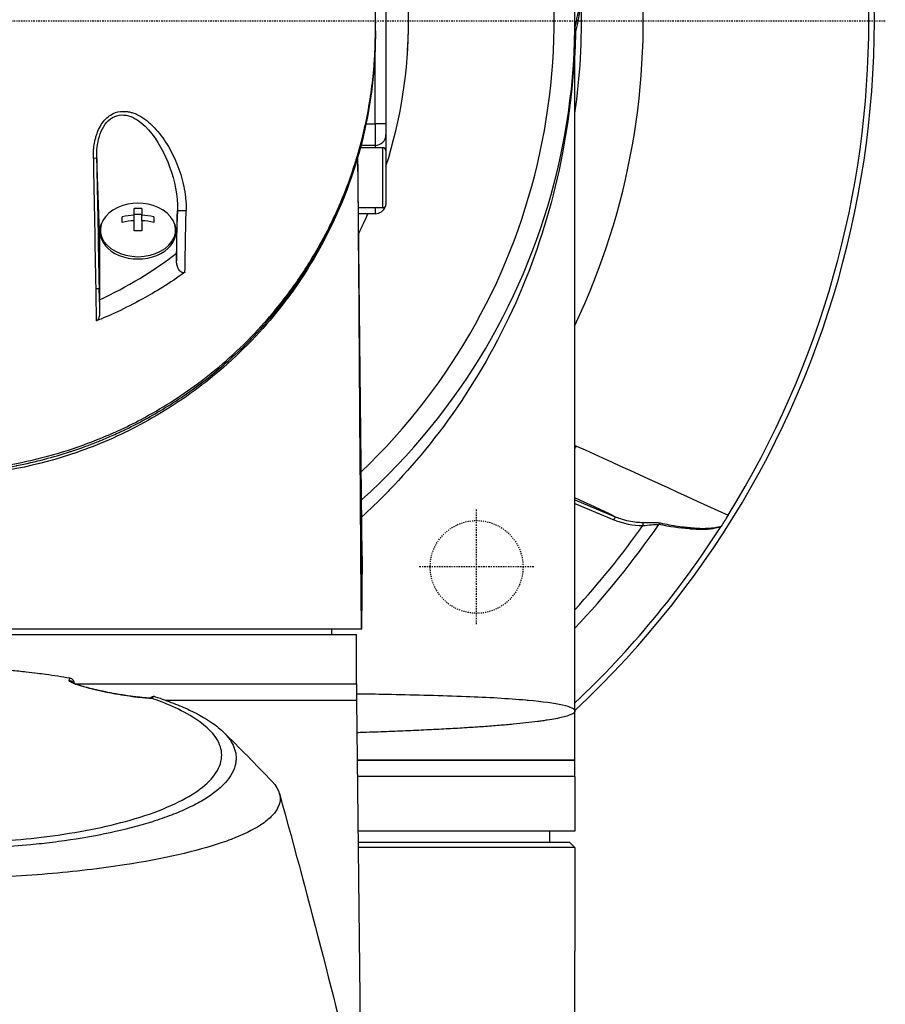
# Model space of a CAD drawing. Header units: millimetres. Extents: x 0 to 4378, y 0 to 2397.
# Tile 161 of 256: x 762 to 842, y 2086 to 2177. Entities that reach past the tile are written whole.
import ezdxf

# ---------------------------------------------------------------- set-up
doc = ezdxf.new("R2010")
doc.units = ezdxf.units.MM
doc.header["$LTSCALE"] = 0.2
doc.linetypes.add('CENTER2', pattern=[1.125, 0.75, -0.125, 0.125, -0.125])
doc.linetypes.add('HIDDEN', pattern=[0.375, 0.25, -0.125])
doc.layers.add('02_Center Line', color=1, linetype='CENTER2')
doc.layers.add('03_Hidden Line', color=2, linetype='HIDDEN')

# ---------------------------------------------------------------- blocks, each defined once
blk = doc.blocks.new('A$C67cfe5fe')
for p, q in [((41.7, 9.4), (41.7, -9.4)), ((59, -63.2), (59, 0)), ((58.991, -1.415), (58.991, -1.415)), ((40.7, -9.4), (40.7, -2.721)), ((39.882, -9.4), (40.7, -9.4)), ((40.7, -9.4), (40.7, -11.4)), ((41.7, -9.4), (40.7, -9.4)), ((41.7, -9.4), (41.7, -10.4)), ((41.7, -10.4), (41.7, -11.9)), ((15.053, -11.009), (15.053, -11.009)), ((15.353, -11.009), (15.354, -11.009)), ((20.752, -11.009), (20.755, -11.009)), ((21.164, -11.7), (21.163, -11.706)), ((21.165, -11.709), (21.165, -11.703)), ((41.4, -11.6), (39.36, -11.6)), ((40.7, -11.4), (39.413, -11.4)), ((40.7, -11.4), (40.7, -11.6)), ((41.4, -17.1), (41.4, -11.6)), ((14.925, -12), (14.925, -12)), ((15.469, -19.355), (15.218, -12.577)), ((15.227, -12), (15.226, -12)), ((21.32, -12), (21.317, -12)), ((22.062, -12), (22.061, -12)), ((39.104, -12.437), (39.104, -12.437)), ((39.525, -49.001), (39.133, -12.415)), ((41.7, -11.9), (41.7, -16.8)), ((14.947, -14.396), (14.947, -14.396)), ((15.242, -13.921), (15.242, -13.921)), ((41.4, -17.1), (39.183, -17.1)), ((40.7, -17.1), (40.7, -17.65)), ((17.55, -18.448), (17.55, -17.935)), ((18.637, -17.776), (18.637, -17.166)), ((18.637, -18.289), (18.637, -17.776)), ((18.637, -17.693), (19.362, -17.693)), ((19.362, -17.166), (19.362, -17.776)), ((19.362, -18.289), (19.362, -17.776)), ((20.45, -17.935), (20.45, -18.448)), ((22.608, -17.366), (22.531, -19.421)), ((40.7, -17.65), (39.189, -17.65)), ((18.637, -19.217), (18.637, -18.289)), ((19.362, -18.289), (19.362, -19.217)), ((22.594, -18.113), (22.594, -18.113)), ((15.469, -19.355), (15.468, -25.37)), ((15.55, -19.355), (15.55, -19.143)), ((22.45, -19.355), (22.45, -19.143)), ((22.531, -19.421), (22.531, -21.263)), ((54.47, -22.673), (54.47, -22.672)), ((15.468, -25.37), (15.436, -24.496)), ((15.468, -25.546), (15.468, -25.37)), ((50.811, -29.987), (50.811, -29.987)), ((59, -43.87), (62.686, -45.397)), ((59, -44.194), (62.572, -45.674)), ((62.686, -45.397), (62.572, -45.674)), ((65.214, -45.922), (65.213, -46.213)), ((39.372, -49), (39.432, -55.7)), ((39.372, -49), (39.525, -49.001)), ((39.467, -55.7), (39.525, -49.001)), ((39.525, -49.001), (39.467, -55.7)), ((39.432, -55.7), (0.5, -55.7)), ((36.713, -55.7), (36.721, -56.2)), ((39.432, -55.7), (39.467, -55.7)), ((39.467, -55.7), (39.467, -55.7)), ((-39, -56.2), (39, -56.2)), ((39, -60.7), (39, -56.2)), ((13.217, -60.7), (39, -60.7)), ((13.217, -60.7), (39, -60.7)), ((39, -60.7), (39, -62.2)), ((21.493, -62.2), (39.006, -62.2)), ((39.006, -62.2), (39.423, -99.56)), ((59, -67.7), (59, -63.2)), ((39.067, -67.7), (59, -67.7)), ((59, -67.7), (39.067, -67.7)), ((59, -69.2), (59, -67.7)), ((59, -69.2), (39.084, -69.2)), ((59, -69.2), (39.084, -69.2)), ((59, -69.2), (59, -74.2)), ((59, -74.2), (39.14, -74.2)), ((56.695, -75.2), (56.713, -74.2)), ((39.151, -75.2), (58.5, -75.2)), ((59, -75.7), (39.156, -75.7)), ((58.5, -75.2), (59, -75.7)), ((59, -75.7), (59, -85.2)), ((59, -147.577), (59, -85.2))]:
    blk.add_line(p, q)
for centre, radius, start, end in [((0, 0), 86.413, 313.06048, 226.93952), ((0, 0), 59, 311.98884, 228.01116), ((0, 0), 57.092, 313.69818, 226.30182), ((0, 0), 85.907, 328.20478, 31.79522), ((0, 0), 65.256, 334.70729, 35.29036), ((0, 0), 43.77, 356.4634, 17.69146), ((0, 0), 59.602, 351.85033, 1.62028), ((0, 0), 43.77, 342.30854, 360), ((0, 0), 59.092, 356.80847, 359.04955), ((40.7, -10.4), 1, 270, 0), ((41.4, -11.9), 0.3, 0, 90), ((0, 0), 59.092, 349.32719, 349.35254), ((19, -21.207), 4.52, 66.00308, 113.99692), ((40.7, -16.65), 1, 270, 341.37759), ((41.4, -16.8), 0.3, 270, 0), ((0, 0), 43.77, 333.6096, 336.21887), ((0, 0), 81.076, 316.69502, 325.33388), ((0, 0), 79.927, 317.57619, 324.67687), ((0, 0), 85.917, 313.37018, 327.36365), ((0, 0), 81.076, 310.1024, 310.10311), ((0, 0), 85.917, 312.98372, 312.98586), ((0, 0), 86.413, 313.05158, 313.05161)]:
    blk.add_arc(centre, radius, start, end)
for centre, major_axis, ratio, start_param, end_param in [((39.723, -1.941), (1, -0.02), 0.706623, 0.000001, 0.014095), ((49.696, -31.688), (-26.239, 1448.998), 0.023759, 1.557176, 1.565404), ((42.485, -31.572), (-26.892, 1453.039), 0.018519, 1.55738, 1.565584), ((19, -19.143), (-3.45, 0), 0.707116, 5.274253, 10.433711), ((19, -20.951), (-4.505, 0), 0.707097, 4.792943, 5.040089), ((19, -20.182), (-4.281, 0), 0.707097, 4.627603, 4.797175), ((19, -20.951), (-4.505, 0), 0.707097, 4.384689, 4.631835), ((4.431, -65.153), (17.33, 935.514), 0.018502, 4.758916, 4.763836), ((13.062, -65.743), (-17.878, -929.875), 0.01013, 1.616962, 1.623047), ((19, -21.464), (4.505, 0), 0.707097, 1.65135, 1.898497), ((19, -21.464), (4.505, 0), 0.707097, 1.243096, 1.490243), ((19, -19.355), (-3.45, 0), 0.707116, 0, 3.141593), ((19, -22.233), (4.281, 0), 0.707097, 1.486011, 1.655582), ((19, -21.971), (4.7, 0), 0.707107, 0.709881, 0.709892), ((19, -21.971), (4.7, 0), 0.707107, 2.568828, 2.568838), ((19, -21.971), (4.7, 0), 0.707107, 2.459645, 2.45965), ((-0.824, -1.565), (-34.588, -3.991), 0.799813, 1.966994, 2.216206), ((0, 5.44), (0, 35.293), 0.999657, 3.83428, 3.834282), ((49.722, -31.735), (-26.374, 1456.504), 0.023654, 1.5654, 1.567438), ((42.613, -31.612), (-27.019, 1459.911), 0.018519, 1.565579, 1.567141), ((55.564, -36.568), (-2.112, -4.532), 0.855881, 1.390117, 1.445582), ((67.821, -13.501), (3.259, 32.678), 0.454648, 3.005146, 3.185185), ((66.872, -46.246), (0.06, 0.294), 0.73863, 0.527171, 1.264754), ((12.615, -60.896), (0.486, -0.116), 0.997249, 0.822813, 1.654075), ((16.89, -270.526), (4.641, -215.445), 0.016475, 2.912695, 2.912773), ((16.864, -62.11), (0.087, 0.492), 0.18394, 6.280839, 6.283185), ((16.864, -62.11), (0.087, 0.492), 0.18394, 6.158168, 6.280839), ((17.731, -61.35), (-3.301, -0.414), 0.41873, 2.365377, 2.483927)]:
    blk.add_ellipse(centre, major_axis=major_axis, ratio=ratio, start_param=start_param, end_param=end_param)
for points, knots in [([(59, -0.641), (59.022, -0.547), (59.043, -0.453), (59.088, -0.252), (59.112, -0.145), (59.153, 0.042), (59.172, 0.127), (59.208, 0.298), (59.227, 0.386), (59.27, 0.59), (59.292, 0.702), (59.331, 0.903), (59.347, 0.987), (59.386, 1.194), (59.408, 1.318), (59.447, 1.546), (59.465, 1.649), (59.568, 2.286), (59.64, 2.821), (59.771, 4.053), (59.819, 4.749), (59.867, 6.153), (59.866, 6.861), (59.821, 8.019), (59.793, 8.473), (59.746, 9.028), (59.737, 9.131), (59.709, 9.422), (59.689, 9.611), (59.614, 10.256), (59.549, 10.716), (59.434, 11.42), (59.389, 11.669), (59.326, 12.001), (59.309, 12.087), (59.283, 12.219), (59.274, 12.263), (59.245, 12.405), (59.224, 12.506), (59.17, 12.757), (59.136, 12.914), (59.06, 13.261), (59.018, 13.446), (58.934, 13.812), (58.891, 13.992), (58.833, 14.234), (58.819, 14.293), (58.768, 14.503), (58.729, 14.659), (58.631, 15.049), (58.573, 15.271), (58.471, 15.659), (58.426, 15.823), (58.336, 16.151), (58.29, 16.317), (58.169, 16.744), (58.094, 17.001), (57.959, 17.452), (57.903, 17.639), (57.801, 17.968), (57.757, 18.109), (57.689, 18.322), (57.666, 18.394), (57.577, 18.671), (57.51, 18.875), (57.134, 20.001), (56.802, 20.919), (56.062, 22.819), (55.648, 23.803), (55.033, 25.161), (54.855, 25.542), (54.585, 26.106), (54.496, 26.289), (54.193, 26.905), (53.972, 27.341), (53.513, 28.219), (53.273, 28.664), (52.491, 30.073), (51.925, 31.029), (50.835, 32.755), (50.322, 33.528), (49.162, 35.189), (48.506, 36.076), (47.267, 37.656), (46.694, 38.353), (44.872, 40.471), (43.555, 41.865), (42.152, 43.211)], [-5.115076, -5.115076, -5.115076, -5.115076, -5.103809, -5.103809, -5.091041, -5.091041, -5.081268, -5.081268, -5.070806, -5.070806, -5.057101, -5.057101, -5.047416, -5.047416, -5.032993, -5.032993, -5.021064, -5.021064, -4.959513, -4.959513, -4.879662, -4.879662, -4.798866, -4.798866, -4.746913, -4.746913, -4.735039, -4.735039, -4.713278, -4.713278, -4.660559, -4.660559, -4.631405, -4.631405, -4.620962, -4.620962, -4.61581, -4.61581, -4.603824, -4.603824, -4.585775, -4.585775, -4.565126, -4.565126, -4.545061, -4.545061, -4.538129, -4.538129, -4.518662, -4.518662, -4.489931, -4.489931, -4.468034, -4.468034, -4.446173, -4.446173, -4.412022, -4.412022, -4.38742, -4.38742, -4.368644, -4.368644, -4.359076, -4.359076, -4.331844, -4.331844, -4.208918, -4.208918, -4.076245, -4.076245, -4.023995, -4.023995, -3.998904, -3.998904, -3.939656, -3.939656, -3.878964, -3.878964, -3.746371, -3.746371, -3.637173, -3.637173, -3.509455, -3.509455, -3.406658, -3.406658, -3.192879, -3.192879, -3.192879, -3.192879]), ([(-0.001, -41.272), (1.326, -41.272), (2.654, -41.208), (5.285, -40.955), (6.586, -40.765), (10.43, -40.02), (12.886, -39.291), (15.869, -38.108), (16.518, -37.83), (17.882, -37.205), (18.593, -36.854), (21.136, -35.505), (22.859, -34.409), (24.878, -32.912), (25.292, -32.592), (26.628, -31.518), (27.511, -30.742), (29.245, -29.081), (30.089, -28.193), (31.29, -26.812), (31.686, -26.334), (32.465, -25.351), (32.847, -24.844), (33.595, -23.802), (33.96, -23.266), (35.055, -21.573), (35.73, -20.398), (36.656, -18.588), (36.956, -17.963), (37.531, -16.677), (37.806, -16.017), (38.327, -14.663), (38.572, -13.968), (38.912, -12.915), (39.021, -12.558), (39.344, -11.455), (39.539, -10.706), (40.087, -8.325), (40.357, -6.684), (40.566, -4.635), (40.6, -4.233), (40.668, -3.294), (40.695, -2.757), (40.722, -1.865), (40.728, -1.538), (40.73, -1.104), (40.731, -1.041), (40.731, -0.903), (40.731, -0.831), (40.731, -0.506), (40.73, -0.311), (40.73, 0.042), (40.73, 0.138), (40.731, 0.424), (40.731, 0.57), (40.731, 0.88), (40.731, 1.032), (40.73, 1.285), (40.729, 1.385), (40.727, 1.575), (40.725, 1.657), (40.722, 1.854), (40.719, 1.96), (40.714, 2.158), (40.711, 2.248), (40.665, 3.605), (40.562, 4.869), (40.293, 6.936), (40.163, 7.741), (39.886, 9.18), (39.747, 9.815), (39.592, 10.449)], [-21.001083, -21.001083, -21.001083, -21.001083, -20.328863, -20.328863, -19.655828, -19.655828, -18.308332, -18.308332, -17.924512, -17.924512, -17.485993, -17.485993, -16.316696, -16.316696, -16.006668, -16.006668, -15.296307, -15.296307, -14.534305, -14.534305, -14.139555, -14.139555, -13.730091, -13.730091, -13.30546, -13.30546, -12.401825, -12.401825, -11.929878, -11.929878, -11.437802, -11.437802, -10.9252, -10.9252, -10.663362, -10.663362, -10.117833, -10.117833, -8.934625, -8.934625, -8.645977, -8.645977, -8.260408, -8.260408, -8.006475, -8.006475, -7.961161, -7.961161, -7.91407, -7.91407, -7.778509, -7.778509, -7.724161, -7.724161, -7.666804, -7.666804, -7.602838, -7.602838, -7.565627, -7.565627, -7.532521, -7.532521, -7.488032, -7.488032, -7.450837, -7.450837, -6.924212, -6.924212, -6.587553, -6.587553, -6.320409, -6.320409, -6.320409, -6.320409]), ([(59.006, -1.348), (59.309, -0.019), (59.551, 1.31), (59.803, 3.624), (59.86, 4.682), (59.86, 5.739)], [0.31436871, 0.31436871, 0.31436871, 0.31436871, 0.34474734, 0.34474734, 0.37032933, 0.37032933, 0.37032933, 0.37032933]), ([(59, 0), (59, -4.266), (58.582, -8.31), (57.866, -12.067), (57.065, -16.277), (55.893, -20.127), (54.509, -23.591), (52.905, -27.607), (51.018, -31.104), (49.057, -34.12), (46.876, -37.472), (44.603, -40.232), (42.445, -42.51), (42.203, -42.766), (41.961, -43.017), (41.719, -43.263), (40.974, -44.023), (40.229, -44.741), (39.488, -45.42)], [0, 0, 0, 0, 0.0513847, 0.0513847, 0.0513847, 0.1089687, 0.1089687, 0.1089687, 0.1757473, 0.1757473, 0.1757473, 0.25, 0.25, 0.25, 0.2549863, 0.2549863, 0.2549863, 0.2703423, 0.2703423, 0.2703423, 0.2703423]), ([(-0.001, -41.478), (1.487, -41.48), (3.218, -41.4), (5.154, -41.156), (6.014, -41.048), (6.915, -40.907), (7.849, -40.726), (7.868, -40.722), (7.888, -40.718), (7.908, -40.714), (8.74, -40.551), (9.599, -40.357), (10.478, -40.125), (11.216, -39.931), (11.968, -39.712), (12.73, -39.464), (12.829, -39.432), (12.927, -39.4), (13.026, -39.367), (13.766, -39.12), (14.516, -38.846), (15.272, -38.544), (15.34, -38.517), (15.408, -38.49), (15.476, -38.462), (15.837, -38.316), (16.199, -38.163), (16.561, -38.003), (16.777, -37.908), (16.992, -37.811), (17.208, -37.712), (17.316, -37.662), (17.424, -37.612), (17.532, -37.561), (17.63, -37.515), (17.706, -37.479), (17.818, -37.424), (17.831, -37.419), (17.843, -37.412), (17.857, -37.406), (19.279, -36.72), (20.543, -36.011), (21.669, -35.311), (22.397, -34.859), (23.067, -34.411), (23.686, -33.973), (24.389, -33.476), (25.027, -32.992), (25.606, -32.528), (26.12, -32.118), (26.587, -31.723), (27.015, -31.349), (27.831, -30.633), (28.5, -29.99), (29.05, -29.436), (29.172, -29.313), (29.288, -29.194), (29.399, -29.08), (29.703, -28.766), (29.965, -28.485), (30.189, -28.241), (30.301, -28.119), (30.403, -28.006), (30.496, -27.902), (30.525, -27.869), (30.553, -27.837), (30.581, -27.807), (30.597, -27.788), (30.613, -27.771), (30.628, -27.753), (30.649, -27.73), (30.669, -27.706), (30.689, -27.684), (30.699, -27.673), (30.709, -27.662), (30.718, -27.651), (30.721, -27.647), (30.723, -27.646), (30.723, -27.645), (30.724, -27.644), (30.725, -27.643), (30.728, -27.64), (30.731, -27.637), (30.736, -27.631), (30.747, -27.618), (31.071, -27.249), (31.386, -26.877), (31.69, -26.504), (32.625, -25.357), (33.467, -24.196), (34.227, -23.029), (35.011, -21.826), (35.706, -20.618), (36.324, -19.411), (36.962, -18.164), (37.518, -16.92), (37.999, -15.684), (38.158, -15.275), (38.31, -14.866), (38.454, -14.458), (38.532, -14.235), (38.608, -14.012), (38.682, -13.79), (38.895, -13.149), (39.089, -12.512), (39.266, -11.878), (39.628, -10.574), (39.916, -9.286), (40.137, -8.017), (40.251, -7.363), (40.347, -6.715), (40.426, -6.073), (40.508, -5.416), (40.572, -4.766), (40.62, -4.122), (40.674, -3.39), (40.708, -2.666), (40.722, -1.951)], [0.0000003, 0.0000003, 0.0000003, 0.0000003, 0.0859853, 0.0859853, 0.0859853, 0.1241981, 0.1241981, 0.1241981, 0.125, 0.125, 0.125, 0.1589987, 0.1589987, 0.1589987, 0.1875, 0.1875, 0.1875, 0.1911709, 0.1911709, 0.1911709, 0.21875, 0.21875, 0.21875, 0.2212271, 0.2212271, 0.2212271, 0.234375, 0.234375, 0.234375, 0.2421875, 0.2421875, 0.2421875, 0.2460938, 0.2460938, 0.2460938, 0.2496161, 0.2496161, 0.2496161, 0.25, 0.25, 0.25, 0.2912742, 0.2912742, 0.2912742, 0.3179228, 0.3179228, 0.3179228, 0.3481944, 0.3481944, 0.3481944, 0.375, 0.375, 0.375, 0.4261619, 0.4261619, 0.4261619, 0.4375, 0.4375, 0.4375, 0.46875, 0.46875, 0.46875, 0.484375, 0.484375, 0.484375, 0.4893023, 0.4893023, 0.4893023, 0.4921875, 0.4921875, 0.4921875, 0.4960938, 0.4960938, 0.4960938, 0.4980469, 0.4980469, 0.4980469, 0.4986572, 0.4986572, 0.4986572, 0.4992676, 0.4992676, 0.4992676, 0.5, 0.5, 0.5, 0.5215625, 0.5215625, 0.5215625, 0.5877727, 0.5877727, 0.5877727, 0.656049, 0.656049, 0.656049, 0.7265974, 0.7265974, 0.7265974, 0.75, 0.75, 0.75, 0.7627993, 0.7627993, 0.7627993, 0.7996666, 0.7996666, 0.7996666, 0.8755356, 0.8755356, 0.8755356, 0.9146293, 0.9146293, 0.9146293, 0.9545641, 0.9545641, 0.9545641, 1, 1, 1, 1]), ([(40.722, -1.961), (40.602, -8.007), (39.119, -14.139), (34.816, -22.44), (33.122, -25), (29.378, -29.411), (27.414, -31.325), (23.367, -34.504), (21.345, -35.835), (17.351, -37.958), (15.415, -38.812), (9.878, -40.733), (5.992, -41.517), (1.404, -41.754), (0.702, -41.773), (-0.001, -41.773)], [0, 0, 0, 0, 2.532204, 2.532204, 3.707832, 3.707832, 4.693204, 4.693204, 5.508884, 5.508884, 6.184691, 6.184691, 7.353938, 7.353938, 7.564593, 7.564593, 7.564593, 7.564593]), ([(14.915, -12.576), (14.911, -12.363), (14.915, -12.153), (14.929, -11.948), (14.942, -11.743), (14.958, -11.576), (14.993, -11.346), (15.028, -11.117), (15.073, -10.898), (15.129, -10.689), (15.16, -10.574), (15.192, -10.471), (15.228, -10.365), (15.257, -10.279), (15.29, -10.191), (15.33, -10.094), (15.508, -9.663), (15.736, -9.285), (16.054, -8.962), (16.184, -8.83), (16.328, -8.711), (16.479, -8.614), (16.794, -8.413), (17.096, -8.327), (17.387, -8.29), (17.597, -8.263), (17.835, -8.266), (18.047, -8.295), (18.088, -8.301), (18.126, -8.307), (18.161, -8.314), (18.257, -8.331), (18.353, -8.355), (18.449, -8.384), (18.503, -8.4), (18.557, -8.418), (18.611, -8.437), (18.762, -8.492), (18.941, -8.574), (19.066, -8.639), (19.316, -8.769), (19.562, -8.931), (19.805, -9.123), (19.928, -9.22), (20.06, -9.334), (20.186, -9.451), (20.308, -9.566), (20.424, -9.683), (20.524, -9.79), (20.931, -10.224), (21.321, -10.744), (21.663, -11.299), (21.994, -11.836), (22.271, -12.378), (22.53, -13.006), (22.538, -13.027), (22.547, -13.047), (22.555, -13.068), (22.688, -13.396), (22.806, -13.726), (22.909, -14.058), (23.012, -14.39), (23.092, -14.689), (23.174, -15.064), (23.178, -15.082), (23.182, -15.099), (23.185, -15.117), (23.261, -15.472), (23.314, -15.795), (23.355, -16.171), (23.357, -16.191), (23.359, -16.211), (23.361, -16.231), (23.398, -16.598), (23.41, -16.9), (23.402, -17.359)], [0, 0, 0, 0, 0.03125, 0.03125, 0.03125, 0.0625, 0.0625, 0.0625, 0.09375, 0.09375, 0.09375, 0.110985, 0.110985, 0.110985, 0.125, 0.125, 0.125, 0.1875, 0.1875, 0.1875, 0.213151, 0.213151, 0.213151, 0.266654, 0.266654, 0.266654, 0.305187, 0.305187, 0.305187, 0.3125, 0.3125, 0.3125, 0.332554, 0.332554, 0.332554, 0.34375, 0.34375, 0.34375, 0.375, 0.375, 0.375, 0.4375, 0.4375, 0.4375, 0.469225, 0.469225, 0.469225, 0.5, 0.5, 0.5, 0.625, 0.625, 0.625, 0.746043, 0.746043, 0.746043, 0.75, 0.75, 0.75, 0.8125, 0.8125, 0.8125, 0.875, 0.875, 0.875, 0.877935, 0.877935, 0.877935, 0.9375, 0.9375, 0.9375, 0.940676, 0.940676, 0.940676, 1, 1, 1, 1]), ([(15.218, -12.577), (15.204, -11.887), (15.271, -11.211), (15.662, -9.921), (15.995, -9.321), (16.968, -8.594), (17.584, -8.522), (18.697, -8.847), (19.205, -9.203), (20.532, -10.497), (21.214, -11.647), (22.221, -14.12), (22.565, -15.474), (22.607, -16.838)], [0, 0, 0, 0, 0.125, 0.125, 0.25, 0.25, 0.375, 0.375, 0.5, 0.5, 0.75, 0.75, 1, 1, 1, 1]), ([(22.607, -16.838), (22.61, -16.927), (22.611, -17.015), (22.61, -17.192), (22.609, -17.279), (22.608, -17.366)], [0, 0, 0, 0, 0.499955, 0.499955, 1, 1, 1, 1]), ([(22.608, -17.366), (22.613, -17.358), (22.701, -17.35), (22.881, -17.348), (23.063, -17.347), (23.282, -17.353), (23.402, -17.359)], [0, 0, 0, 0, 0.497548, 0.497548, 0.497548, 1, 1, 1, 1]), ([(22.531, -19.421), (22.531, -19.337), (22.53, -19.251), (22.521, -19.165), (22.503, -18.994), (22.46, -18.826), (22.393, -18.664), (22.382, -18.635), (22.37, -18.607), (22.357, -18.579)], [0.0000002, 0.0000002, 0.0000002, 0.0000002, 0.0322579, 0.0322579, 0.0322579, 0.096774, 0.096774, 0.096774, 0.1079798, 0.1079798, 0.1079798, 0.1079798]), ([(22.531, -21.264), (22.531, -21.381), (22.53, -21.497), (22.528, -21.731), (22.527, -21.847), (22.527, -21.963)], [0.00009515, 0.00009515, 0.00009515, 0.00009515, 0.04141577, 0.04141577, 0.08265735, 0.08265735, 0.08265735, 0.08265735]), ([(23.296, -23.011), (23.282, -23.021), (23.266, -23.03), (23.233, -23.045), (23.215, -23.05), (23.164, -23.06), (23.13, -23.06), (23.055, -23.049), (23.016, -23.035), (22.933, -22.991), (22.886, -22.956), (22.784, -22.847), (22.732, -22.769), (22.63, -22.556), (22.591, -22.428), (22.539, -22.185), (22.526, -22.065), (22.527, -21.963)], [0.0000002, 0.0000002, 0.0000002, 0.0000002, 0.0061129, 0.0061129, 0.0121826, 0.0121826, 0.0227896, 0.0227896, 0.0351343, 0.0351343, 0.0508386, 0.0508386, 0.0707889, 0.0707889, 0.094253, 0.094253, 0.1183109, 0.1183109, 0.1183109, 0.1183109]), ([(23.296, -23.011), (21.914, -24.021), (20.549, -24.83), (17.798, -26.348), (16.289, -27.031), (15.181, -27.467)], [0.000003, 0.000003, 0.000003, 0.000003, 0.596138, 0.596138, 1.498187, 1.498187, 1.498187, 1.498187]), ([(15.469, -25.546), (15.47, -25.751), (15.472, -25.956), (15.475, -26.366), (15.477, -26.571), (15.478, -26.777)], [-0.1420846, -0.1420846, -0.1420846, -0.1420846, -0.071052, -0.071052, 0, 0, 0, 0]), ([(15.478, -26.777), (15.479, -26.919), (15.46, -27.051), (15.397, -27.242), (15.362, -27.308), (15.3, -27.385), (15.278, -27.407), (15.232, -27.443), (15.208, -27.457), (15.181, -27.467)], [0, 0, 0, 0, 0.049407, 0.049407, 0.0845377, 0.0845377, 0.1006426, 0.1006426, 0.1144911, 0.1144911, 0.1144911, 0.1144911]), ([(62.686, -45.397), (62.805, -45.446), (62.965, -45.509), (63.374, -45.645), (63.659, -45.725), (64.458, -45.892), (64.898, -45.919), (65.214, -45.922)], [0, 0, 0, 0, 0.25, 0.25, 0.5, 0.5, 1, 1, 1, 1]), ([(65.214, -45.922), (65.514, -45.925), (65.763, -45.916), (66.075, -45.917), (66.387, -45.918), (66.633, -45.931), (66.815, -45.97)], [0, 0, 0, 0, 0.5, 0.5, 0.5, 1, 1, 1, 1]), ([(66.815, -45.97), (67.365, -46.088), (67.894, -46.186), (68.401, -46.263), (68.654, -46.301), (68.903, -46.334), (69.145, -46.361), (69.27, -46.375), (69.404, -46.388), (69.537, -46.4), (69.664, -46.412), (69.789, -46.422), (69.906, -46.431), (70.3, -46.459), (70.611, -46.472), (70.948, -46.464), (71.023, -46.462), (71.099, -46.459), (71.178, -46.455), (71.611, -46.432), (72.021, -46.366), (72.402, -46.256)], [0, 0, 0, 0, 0.25, 0.25, 0.25, 0.375, 0.375, 0.375, 0.4392651, 0.4392651, 0.4392651, 0.5, 0.5, 0.5, 0.7044426, 0.7044426, 0.7044426, 0.75, 0.75, 0.75, 0.9999969, 0.9999969, 0.9999969, 0.9999969]), ([(73.015, -45.263), (72.909, -45.435), (72.803, -45.605), (72.597, -45.939), (72.497, -46.101), (72.402, -46.256)], [-0.1213984, -0.1213984, -0.1213984, -0.1213984, -0.0607472, -0.0607472, -0.0000244, -0.0000244, -0.0000244, -0.0000244]), ([(72.352, -46.335), (72.142, -46.398), (71.927, -46.449), (71.707, -46.486), (71.596, -46.505), (71.485, -46.521), (71.372, -46.534), (71.258, -46.547), (71.115, -46.558), (71.028, -46.563), (70.987, -46.566), (70.945, -46.567), (70.901, -46.569), (70.76, -46.575), (70.607, -46.576), (70.441, -46.573), (70.224, -46.57), (69.96, -46.558), (69.726, -46.543), (69.637, -46.537), (69.547, -46.53), (69.457, -46.522), (68.598, -46.452), (67.672, -46.318), (66.683, -46.115)], [0.0000001, 0.0000001, 0.0000001, 0.0000001, 0.125, 0.125, 0.125, 0.1875, 0.1875, 0.1875, 0.25, 0.25, 0.25, 0.2795113, 0.2795113, 0.2795113, 0.375, 0.375, 0.375, 0.5, 0.5, 0.5, 0.5477601, 0.5477601, 0.5477601, 1, 1, 1, 1]), ([(72.402, -46.256), (72.394, -46.268), (72.387, -46.28), (72.37, -46.307), (72.361, -46.321), (72.352, -46.335)], [-0.009683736, -0.009683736, -0.009683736, -0.009683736, -0.005063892, -0.005063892, -0.000000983, -0.000000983, -0.000000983, -0.000000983]), ([(12.75, -60.191), (12.036, -60.068), (11.304, -59.956), (10.302, -59.821), (10.046, -59.788), (9.46, -59.714), (9.12, -59.674), (8.317, -59.585), (7.855, -59.538), (7.126, -59.47), (6.855, -59.446), (5.626, -59.343), (4.656, -59.279), (3.187, -59.21), (2.695, -59.191), (1.957, -59.17), (1.708, -59.164), (1.335, -59.157), (1.211, -59.155), (0.968, -59.151), (0.841, -59.15), (0.476, -59.146), (0.235, -59.145), (-0.004, -59.145)], [0.000005, 0.000005, 0.000005, 0.000005, 0.245288, 0.245288, 0.32758, 0.32758, 0.439471, 0.439471, 0.588452, 0.588452, 0.672216, 0.672216, 0.969709, 0.969709, 1.119078, 1.119078, 1.193047, 1.193047, 1.22978, 1.22978, 1.265, 1.265, 1.331927, 1.331927, 1.331927, 1.331927]), ([(16.962, -61.624), (16.637, -61.566), (16.312, -61.503), (16.031, -61.446), (15.858, -61.411), (15.7, -61.377), (15.571, -61.349), (15.527, -61.339), (15.486, -61.33), (15.449, -61.322), (15.344, -61.299), (15.237, -61.275), (15.133, -61.25), (14.987, -61.217), (14.846, -61.183), (14.722, -61.152), (14.658, -61.136), (14.599, -61.121), (14.545, -61.108), (14.475, -61.09), (14.406, -61.072), (14.341, -61.054), (14.095, -60.99), (13.883, -60.929), (13.702, -60.874), (13.608, -60.846), (13.524, -60.819), (13.449, -60.794), (13.37, -60.768), (13.297, -60.743), (13.23, -60.718), (13.102, -60.672), (12.994, -60.628), (12.912, -60.588), (12.752, -60.512), (12.679, -60.449), (12.69, -60.403)], [0, 0, 0, 0, 0.068487, 0.068487, 0.068487, 0.110613, 0.110613, 0.110613, 0.125, 0.125, 0.125, 0.165111, 0.165111, 0.165111, 0.221432, 0.221432, 0.221432, 0.25, 0.25, 0.25, 0.287562, 0.287562, 0.287562, 0.427692, 0.427692, 0.427692, 0.5, 0.5, 0.5, 0.5757, 0.5757, 0.5757, 0.720411, 0.720411, 0.720411, 1, 1, 1, 1]), ([(12.75, -60.191), (12.76, -60.193), (12.771, -60.195), (12.793, -60.2), (12.804, -60.203), (12.816, -60.207)], [-0.00715982, -0.00715982, -0.00715982, -0.00715982, -0.003611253, -0.003611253, -0.000066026, -0.000066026, -0.000066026, -0.000066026]), ([(13.176, -60.68), (13.176, -60.679), (13.176, -60.678), (13.175, -60.626), (13.165, -60.575), (13.131, -60.476), (13.106, -60.427), (13.066, -60.373), (13.057, -60.363), (13.016, -60.317), (12.979, -60.287), (12.901, -60.239), (12.859, -60.22), (12.816, -60.207)], [-0.00030662, -0.00030662, -0.00030662, -0.00030662, 0, 0, 0.01532058, 0.01532058, 0.03142731, 0.03142731, 0.03552574, 0.03552574, 0.04971247, 0.04971247, 0.06328028, 0.06328028, 0.06328028, 0.06328028]), ([(12.977, -60.589), (12.977, -60.589), (12.994, -60.6), (13.073, -60.641), (13.162, -60.68), (13.459, -60.791), (13.708, -60.872), (14.319, -61.046), (14.686, -61.141), (15.413, -61.312), (15.771, -61.39), (16.403, -61.517), (16.681, -61.57), (16.952, -61.618)], [0.1063312, 0.1063312, 0.1063312, 0.1063312, 0.1609573, 0.1609573, 0.2606105, 0.2606105, 0.4056646, 0.4056646, 0.5415381, 0.5415381, 0.6516112, 0.6516112, 0.7354654, 0.7354654, 0.7354654, 0.7354654]), ([(-0.009, -75.323), (1.128, -75.323), (2.276, -75.304), (4.534, -75.226), (5.688, -75.164), (8.127, -74.982), (9.404, -74.855), (13.452, -74.338), (16.034, -73.829), (20.77, -72.48), (22.793, -71.622), (25.516, -69.805), (26.47, -68.758), (26.709, -67.086), (26.63, -66.59), (26.035, -65.353), (25.328, -64.629), (22.925, -63.037), (21.315, -62.409), (20.252, -62.034)], [-3.557548, -3.557548, -3.557548, -3.557548, -3.349945, -3.349945, -3.131371, -3.131371, -2.88131, -2.88131, -2.314192, -2.314192, -1.681115, -1.681115, -1.111984, -1.111984, -0.864569, -0.864569, -0.492008, -0.492008, -0.000015, -0.000015, -0.000015, -0.000015]), ([(20.581, -61.893), (21.167, -62.08), (21.725, -62.277), (22.772, -62.683), (23.264, -62.894), (24.638, -63.544), (25.419, -64.003), (26.472, -64.794), (26.828, -65.119), (27.191, -65.537), (27.262, -65.626), (27.361, -65.758), (27.394, -65.803), (27.576, -66.067), (27.694, -66.287), (27.831, -66.623), (27.872, -66.744), (27.936, -66.996), (27.959, -67.126), (27.985, -67.391), (27.987, -67.528), (27.97, -67.805), (27.95, -67.944), (27.889, -68.221), (27.847, -68.359), (27.58, -69.058), (27.185, -69.606), (26.486, -70.261), (26.342, -70.386), (25.869, -70.767), (25.508, -71.019), (24.707, -71.513), (24.265, -71.754), (23.549, -72.103), (23.304, -72.216), (22.797, -72.438), (22.535, -72.546), (21.999, -72.758), (21.72, -72.863), (21.147, -73.068), (20.844, -73.171), (20.405, -73.313), (20.262, -73.359), (17.851, -74.105), (15.19, -74.676), (11.896, -75.139), (11.527, -75.188), (10.501, -75.315), (9.837, -75.388), (8.16, -75.551), (7.133, -75.631), (5.569, -75.724), (5.045, -75.75), (3.992, -75.794), (3.464, -75.812), (2.933, -75.826)], [0.00002, 0.00002, 0.00002, 0.00002, 0.259158, 0.259158, 0.518708, 0.518708, 1.038075, 1.038075, 1.384705, 1.384705, 1.477831, 1.477831, 1.526561, 1.526561, 1.759973, 1.759973, 1.890971, 1.890971, 2.029156, 2.029156, 2.171186, 2.171186, 2.316283, 2.316283, 2.460898, 2.460898, 3.049329, 3.049329, 3.189055, 3.189055, 3.478614, 3.478614, 3.769885, 3.769885, 3.913253, 3.913253, 4.056001, 4.056001, 4.19686, 4.19686, 4.341119, 4.341119, 4.411312, 4.411312, 5.498875, 5.498875, 5.634552, 5.634552, 5.872375, 5.872375, 6.229939, 6.229939, 6.408513, 6.408513, 6.587137, 6.587137, 6.587137, 6.587137]), ([(16.955, -61.619), (17.307, -61.681), (17.653, -61.737), (18.323, -61.837), (18.65, -61.88), (19.313, -61.958), (19.637, -61.988), (19.999, -62.012), (20.087, -62.017), (20.168, -62.02)], [0.0002819, 0.0002819, 0.0002819, 0.0002819, 0.1096864, 0.1096864, 0.2297154, 0.2297154, 0.3813956, 0.3813956, 0.4345671, 0.4345671, 0.4345671, 0.4345671]), ([(20.252, -62.034), (20.095, -62.027), (19.924, -62.016), (19.74, -62.001), (19.648, -61.994), (19.554, -61.985), (19.456, -61.976), (19.408, -61.971), (19.358, -61.966), (19.308, -61.961), (19.258, -61.955), (19.233, -61.953), (19.156, -61.944), (19.086, -61.937), (19.015, -61.928), (18.943, -61.92), (18.859, -61.91), (18.773, -61.899), (18.687, -61.888), (18.528, -61.868), (18.407, -61.852), (18.201, -61.823), (17.789, -61.764), (17.373, -61.697), (16.962, -61.624)], [0, 0, 0, 0, 0.25, 0.25, 0.25, 0.375, 0.375, 0.375, 0.4375, 0.4375, 0.4375, 0.5, 0.5, 0.5, 0.557564, 0.557564, 0.557564, 0.625, 0.625, 0.625, 0.75, 0.75, 0.75, 1, 1, 1, 1]), ([(20.207, -62.023), (20.215, -62.025), (20.223, -62.026), (20.239, -62.03), (20.246, -62.032), (20.252, -62.034)], [0.000074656, 0.000074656, 0.000074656, 0.000074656, 0.002992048, 0.002992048, 0.005986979, 0.005986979, 0.005986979, 0.005986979]), ([(20.581, -61.893), (20.563, -61.887), (20.542, -61.882), (20.498, -61.873), (20.475, -61.87), (20.449, -61.867)], [-0.0164291, -0.0164291, -0.0164291, -0.0164291, -0.00823051, -0.00823051, -0.00000316, -0.00000316, -0.00000316, -0.00000316]), ([(39.001, -61.611), (39.902, -61.624), (40.811, -61.639), (41.719, -61.656), (41.884, -61.659), (42.048, -61.662), (42.212, -61.666), (44.422, -61.709), (46.783, -61.765), (49.057, -61.856), (51.011, -61.935), (52.9, -62.039), (54.509, -62.182), (54.586, -62.189), (54.662, -62.196), (54.738, -62.203), (56.033, -62.324), (57.116, -62.469), (57.866, -62.641), (58.586, -62.805), (59, -62.993), (59, -63.2)], [0.7279817, 0.7279817, 0.7279817, 0.7279817, 0.7466289, 0.7466289, 0.7466289, 0.75, 0.75, 0.75, 0.8157706, 0.8157706, 0.8157706, 0.8722986, 0.8722986, 0.8722986, 0.875, 0.875, 0.875, 0.9388377, 0.9388377, 0.9388377, 1, 1, 1, 1]), ([(59, -63.2), (59, -63.206), (59, -63.212), (58.999, -63.218), (58.998, -63.224), (58.997, -63.229), (58.996, -63.235), (58.993, -63.247), (58.988, -63.259), (58.982, -63.271), (58.97, -63.295), (58.952, -63.318), (58.928, -63.342), (58.905, -63.366), (58.875, -63.39), (58.839, -63.414), (58.804, -63.438), (58.762, -63.462), (58.715, -63.486), (58.621, -63.533), (58.503, -63.581), (58.362, -63.628), (58.222, -63.675), (58.058, -63.722), (57.871, -63.768), (57.684, -63.813), (57.474, -63.858), (57.241, -63.903), (57.008, -63.947), (56.751, -63.992), (56.472, -64.035), (56.332, -64.057), (56.186, -64.079), (56.034, -64.101), (55.882, -64.122), (55.724, -64.144), (55.56, -64.165), (55.233, -64.208), (54.884, -64.25), (54.515, -64.29), (54.145, -64.331), (53.755, -64.371), (53.344, -64.41), (52.933, -64.448), (52.502, -64.486), (52.05, -64.523), (51.598, -64.56), (51.125, -64.596), (50.632, -64.632), (50.139, -64.667), (49.626, -64.702), (49.091, -64.735), (48.557, -64.769), (48.002, -64.801), (47.426, -64.833), (47.139, -64.849), (46.845, -64.864), (46.547, -64.88), (46.248, -64.895), (45.944, -64.91), (45.636, -64.925), (45.02, -64.955), (44.387, -64.984), (43.739, -65.012), (43.091, -65.04), (42.427, -65.067), (41.747, -65.093), (41.067, -65.119), (40.371, -65.144), (39.659, -65.167), (39.454, -65.174), (39.247, -65.181), (39.039, -65.188)], [-0.00006369, -0.00006369, -0.00006369, -0.00006369, 0.00029651, 0.00029651, 0.00029651, 0.00065671, 0.00065671, 0.00065671, 0.00137712, 0.00137712, 0.00137712, 0.00281792, 0.00281792, 0.00281792, 0.00425873, 0.00425873, 0.00425873, 0.00569954, 0.00569954, 0.00569954, 0.00858115, 0.00858115, 0.00858115, 0.01146277, 0.01146277, 0.01146277, 0.01434438, 0.01434438, 0.01434438, 0.017226, 0.017226, 0.017226, 0.0186668, 0.0186668, 0.0186668, 0.02010761, 0.02010761, 0.02010761, 0.02298922, 0.02298922, 0.02298922, 0.02587084, 0.02587084, 0.02587084, 0.02875245, 0.02875245, 0.02875245, 0.03163407, 0.03163407, 0.03163407, 0.03451568, 0.03451568, 0.03451568, 0.0373973, 0.0373973, 0.0373973, 0.0388381, 0.0388381, 0.0388381, 0.04027891, 0.04027891, 0.04027891, 0.04316053, 0.04316053, 0.04316053, 0.04604214, 0.04604214, 0.04604214, 0.04892569, 0.04892569, 0.04892569, 0.04975857, 0.04975857, 0.04975857, 0.04975857]), ([(31.28, -69.665), (31.947, -70.376), (32.269, -71.205), (31.75, -72.158), (31.715, -72.216), (31.638, -72.337), (31.596, -72.398), (31.509, -72.516), (31.463, -72.575), (31.22, -72.866), (30.976, -73.094), (30.536, -73.431), (30.376, -73.543), (29.508, -74.106), (28.615, -74.542), (27.265, -75.056), (26.987, -75.156), (24.346, -76.058), (21.31, -76.75), (15.568, -77.63), (13.191, -77.91), (9.442, -78.226), (8.166, -78.312), (5.586, -78.455), (4.261, -78.513), (2.933, -78.547)], [1.087756, 1.087756, 1.087756, 1.087756, 1.428405, 1.428405, 1.450296, 1.450296, 1.471663, 1.471663, 1.492327, 1.492327, 1.574835, 1.574835, 1.616316, 1.616316, 1.784634, 1.784634, 1.826029, 1.826029, 2.164003, 2.164003, 2.373598, 2.373598, 2.479923, 2.479923, 2.586935, 2.586935, 2.586935, 2.586935])]:
    blk.add_open_spline(points, degree=3, knots=knots)
for points in [[(40.731, -0.111), (40.731, -0.137), (40.731, -0.164), (40.731, -0.191)], [(40.731, -0.895), (40.731, -0.957), (40.731, -1.02), (40.731, -1.082)], [(40.731, -1.082), (40.731, -1.214), (40.73, -1.346), (40.729, -1.478)], [(15.218, -12.577), (15.213, -12.574), (15.081, -12.574), (14.915, -12.576)], [(39.105, -12.506), (39.202, -24.671), (39.29, -36.835), (39.372, -49)], [(15.643, -18.58), (15.528, -18.83), (15.469, -19.093), (15.469, -19.355)], [(15.128, -24.499), (15.296, -24.496), (15.431, -24.495), (15.436, -24.496)], [(59, -38.861), (59.05, -38.883), (59.099, -38.905), (59.149, -38.927)], [(59.149, -38.927), (63.309, -40.819), (67.931, -42.931), (73.015, -45.263)], [(62.686, -45.397), (61.458, -44.824), (60.229, -44.251), (59, -43.679)], [(65.213, -46.213), (65.735, -46.169), (66.329, -46.068), (66.683, -46.115)], [(12.69, -60.403), (12.71, -60.315), (12.73, -60.246), (12.75, -60.191)], [(13.174, -60.645), (13.175, -60.658), (13.176, -60.671), (13.178, -60.684)], [(13.176, -60.68), (13.175, -60.681), (13.175, -60.682), (13.175, -60.683)], [(20.061, -62.015), (20.097, -61.993), (20.131, -61.97), (20.163, -61.948)], [(20.449, -61.867), (20.36, -61.86), (20.258, -61.894), (20.168, -61.955)], [(20.168, -62.02), (20.181, -62.02), (20.194, -62.022), (20.207, -62.023)], [(26.795, -65.111), (28.291, -66.574), (29.805, -68.091), (31.278, -69.664)], [(31.947, -70.768), (34.732, -80.765), (37.272, -90.75), (39.592, -100.251)]]:
    blk.add_open_spline(points, degree=3)
blk.add_rational_spline([(40.729, -1.478), (40.728, -1.635), (40.726, -1.793), (40.722, -1.951)], [1, 1.00000000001, 1.00000000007, 1], degree=3)
at = {"layer": '02_Center Line'}
for p, q in [((87.413, 0), (-87.413, 0)), ((50, -55.25), (50, -44.75)), ((55.25, -50), (44.75, -50))]:
    blk.add_line(p, q, dxfattribs=at)
at = {"layer": '03_Hidden Line'}
blk.add_circle((50, -50), 4.25, dxfattribs=at)

msp = doc.modelspace()

# ---------------------------------------------------------------- block references
msp.add_blockref('A$C67cfe5fe', (754.283, 2176.398))

doc.saveas('drawing.dxf')
